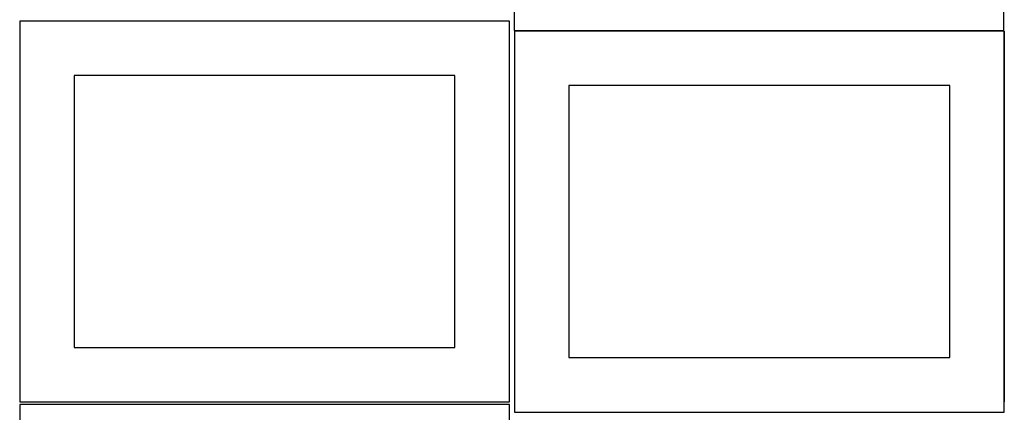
# Model space of a CAD drawing. Header units: millimetres. Extents: x 7 to 1243, y 7 to 2493.
# Tile 10 of 20: x 7 to 549, y 1904 to 2121. Entities that reach past the tile are written whole.
import ezdxf

# ---------------------------------------------------------------- set-up
doc = ezdxf.new("R2010")
doc.units = ezdxf.units.MM
doc.layers.add('COMMON', color=5, linetype='CONTINUOUS', true_color=0x0000ff)
doc.layers.add('CUT', color=7, linetype='CONTINUOUS', true_color=0x000000)

msp = doc.modelspace()

# ---------------------------------------------------------------- linework, layer by layer
at = {"layer": 'COMMON'}
msp.add_line((549.452903, 2114.583315), (549.452903, 1910.209657), dxfattribs=at)
at = {"layer": 'CUT'}
for p, q in [((279.158262, 2325.082582), (279.158262, 2115.082582)), ((549.158262, 2115.082582), (549.158262, 2325.082582)), ((276.520933, 2120.209657), (6.520933, 2120.209657)), ((6.520933, 2120.209657), (6.520933, 1910.209657)), ((276.520933, 1910.209657), (276.520933, 2120.209657)), ((279.158262, 2115.082582), (549.158262, 2115.082582)), ((549.352903, 2114.583315), (279.352903, 2114.583315)), ((279.352903, 2114.583315), (279.352903, 1904.583315)), ((549.352903, 1904.583315), (549.352903, 2114.583315)), ((246.520933, 2090.209657), (36.520933, 2090.209657)), ((36.520933, 2090.209657), (36.520933, 1940.209657)), ((246.520933, 1940.209657), (246.520933, 2090.209657)), ((519.352903, 2084.583315), (309.352903, 2084.583315)), ((309.352903, 2084.583315), (309.352903, 1934.583315)), ((519.352903, 1934.583315), (519.352903, 2084.583315)), ((36.520933, 1940.209657), (246.520933, 1940.209657)), ((309.352903, 1934.583315), (519.352903, 1934.583315)), ((6.520933, 1910.209657), (276.520933, 1910.209657)), ((276.520933, 1908.688661), (6.520933, 1908.688661)), ((6.520933, 1908.688661), (6.520933, 1698.688661)), ((276.520933, 1698.688661), (276.520933, 1908.688661)), ((279.352903, 1904.583315), (549.352903, 1904.583315))]:
    msp.add_line(p, q, dxfattribs=at)

doc.saveas('drawing.dxf')
